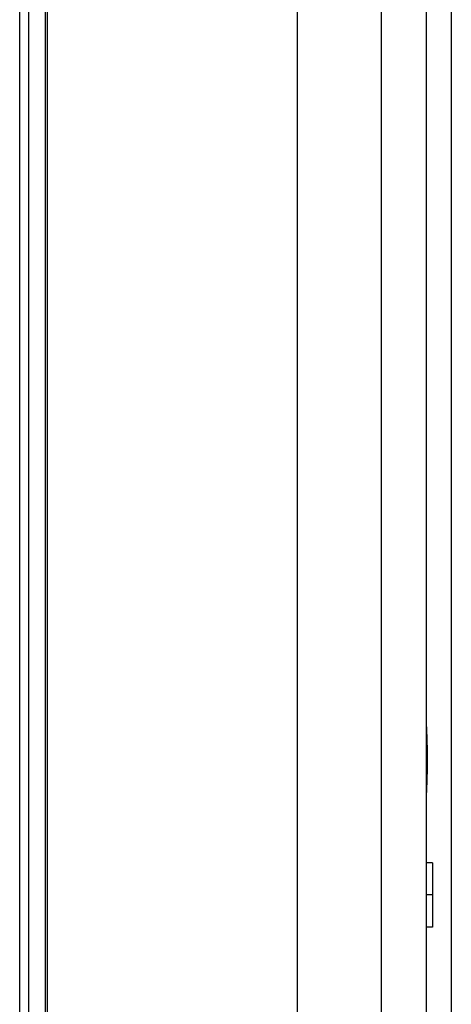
# Model space of a CAD drawing. Header units: millimetres. Extents: x -6054 to 364, y -1866 to 3094.
# Tile 27 of 256: x -5450 to -5417, y 562 to 638. Entities that reach past the tile are written whole.
import ezdxf

# ---------------------------------------------------------------- set-up
doc = ezdxf.new("R2010")
doc.units = ezdxf.units.MM
doc.header["$LTSCALE"] = 65.395
doc.layers.get('0').update_dxf_attribs({"linetype": 'CONTINUOUS'})

msp = doc.modelspace()

# ---------------------------------------------------------------- linework, layer by layer
at = {"linetype": 'Continuous'}
for p, q in [((-5428.573, -20.959), (-5428.573, 946.484)), ((-5447.998, -18.574), (-5447.998, 944.099)), ((-5448.173, -18.375), (-5448.173, 943.901)), ((-5449.473, -12.739), (-5449.473, 942.128)), ((-5450.173, -12.482), (-5450.173, 941.428)), ((-5422.086, 718.648), (-5422.086, 463.148)), ((-5418.573, 718.648), (-5418.573, 463.148)), ((-5416.621, 718.648), (-5416.621, 463.148)), ((-5418.073, 572.648), (-5418.573, 572.648)), ((-5418.073, 572.648), (-5418.073, 567.648)), ((-5418.073, 570.148), (-5418.573, 570.148)), ((-5418.073, 567.648), (-5418.573, 567.648))]:
    msp.add_line(p, q, dxfattribs=at)
for points, knots in [([(-5418.573, 583.878), (-5418.573, 583.627), (-5418.559, 583.109), (-5418.514, 582.033), (-5418.491, 581.207), (-5418.491, 580.648)], [0, 0, 0, 0, 0.233117, 0.480775, 1, 1, 1, 1]), ([(-5418.491, 580.648), (-5418.491, 580.088), (-5418.514, 579.262), (-5418.559, 578.186), (-5418.573, 577.668), (-5418.573, 577.417)], [0, 0, 0, 0, 0.519223, 0.766881, 1, 1, 1, 1])]:
    msp.add_open_spline(points, degree=3, knots=knots, dxfattribs=at)

doc.saveas('drawing.dxf')
